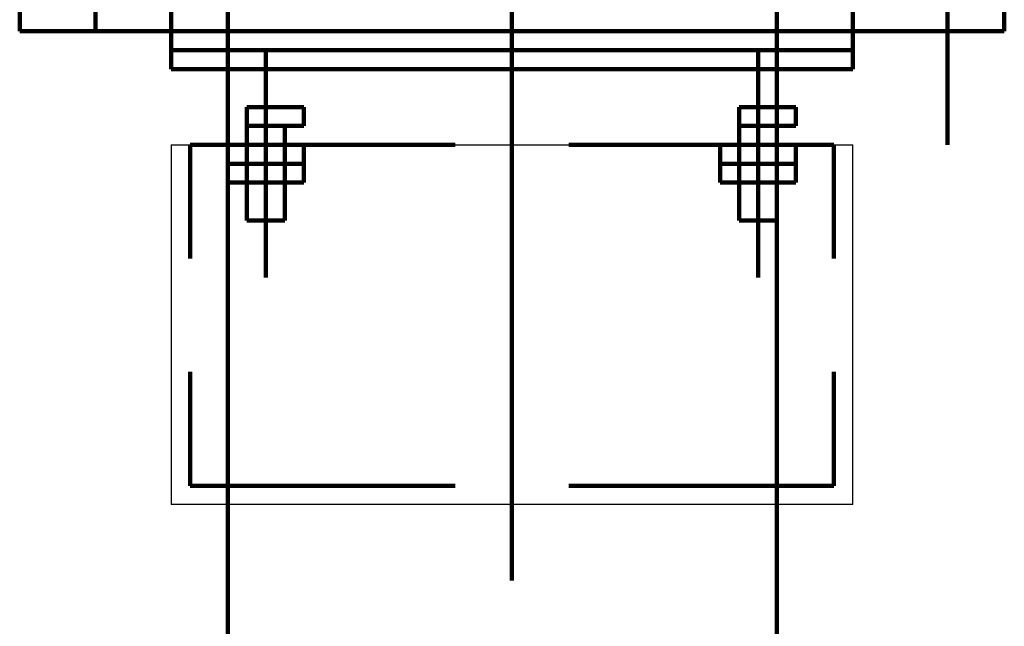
# Model space of a CAD drawing. Header units: inches. Extents: x -1901 to 7725, y 4299 to 7113.
# Tile 138 of 180: x 2609 to 2631, y 6174 to 6187. Entities that reach past the tile are written whole.
import ezdxf

# ---------------------------------------------------------------- set-up
doc = ezdxf.new("R2010")
doc.units = ezdxf.units.IN
doc.header["$MEASUREMENT"] = 0
doc.layers.add('at_Entity', color=7, linetype='Continuous')
doc.layers.add('at_Rect', color=7, linetype='Continuous')

msp = doc.modelspace()

# ---------------------------------------------------------------- linework, layer by layer
at = {"layer": 'at_Entity', "color": 7, "lineweight": 211}
for p, q in [((2625.829, 5514.157), (2625.829, 6647.877)), ((2630.901, 6187.039), (2630.901, 6221.678)), ((2613.581, 6137.619), (2613.581, 6203.935)), ((2629.634, 6184.506), (2629.634, 6195.487)), ((2608.934, 6192.106), (2608.934, 6187.039)), ((2612.315, 6192.106), (2612.315, 6186.196)), ((2627.52, 6192.106), (2627.52, 6186.196)), ((2619.915, 6185.772), (2619.915, 6189.996)), ((2610.624, 6187.463), (2610.624, 6187.039)), ((2629.634, 6187.463), (2629.634, 6187.039)), ((2608.934, 6187.039), (2630.901, 6187.039)), ((2612.315, 6186.615), (2627.52, 6186.615)), ((2614.424, 6186.615), (2614.424, 6181.972)), ((2625.406, 6186.615), (2625.406, 6181.972)), ((2612.315, 6186.196), (2627.52, 6186.196)), ((2619.915, 6185.349), (2619.915, 6185.772)), ((2619.915, 6185.772), (2619.915, 6185.349)), ((2614.005, 6184.929), (2614.005, 6185.349)), ((2614.005, 6185.349), (2615.272, 6185.349)), ((2614.424, 6181.548), (2614.424, 6185.349)), ((2615.272, 6185.349), (2615.272, 6184.929)), ((2619.915, 6185.349), (2619.915, 6177.748)), ((2626.253, 6185.349), (2624.986, 6185.349)), ((2624.986, 6185.349), (2624.986, 6184.929)), ((2625.406, 6181.548), (2625.406, 6185.349)), ((2626.253, 6184.929), (2626.253, 6185.349)), ((2614.005, 6184.929), (2614.005, 6184.506)), ((2614.005, 6184.506), (2614.005, 6184.929)), ((2615.272, 6184.929), (2614.005, 6184.929)), ((2614.848, 6184.506), (2614.848, 6184.929)), ((2614.848, 6184.506), (2614.848, 6184.929)), ((2624.986, 6184.929), (2626.253, 6184.929)), ((2624.986, 6184.929), (2624.986, 6184.506)), ((2625.829, 6184.506), (2625.829, 6184.929)), ((2625.829, 6184.506), (2625.829, 6184.929)), ((2612.738, 6184.506), (2612.738, 6181.972)), ((2613.581, 6184.506), (2612.738, 6184.506)), ((2613.581, 6184.506), (2615.272, 6184.506)), ((2613.581, 6184.506), (2613.581, 6184.082)), ((2614.005, 6184.506), (2614.005, 6183.239)), ((2614.848, 6184.506), (2614.005, 6184.506)), ((2614.005, 6184.506), (2614.005, 6183.239)), ((2614.848, 6183.239), (2614.848, 6184.506)), ((2614.848, 6184.506), (2614.848, 6182.815)), ((2615.272, 6184.506), (2615.272, 6184.082)), ((2618.648, 6184.506), (2615.272, 6184.506)), ((2624.563, 6184.506), (2621.182, 6184.506)), ((2624.563, 6184.506), (2626.253, 6184.506)), ((2624.563, 6184.506), (2624.563, 6184.082)), ((2624.986, 6184.506), (2624.986, 6183.239)), ((2624.986, 6184.506), (2625.829, 6184.506)), ((2624.986, 6184.506), (2624.986, 6183.239)), ((2625.829, 6182.815), (2625.829, 6184.506)), ((2625.829, 6184.506), (2625.829, 6183.239)), ((2626.253, 6184.506), (2626.253, 6184.082)), ((2627.101, 6184.506), (2626.253, 6184.506)), ((2627.101, 6181.972), (2627.101, 6184.506)), ((2614.005, 6184.082), (2613.581, 6184.082)), ((2613.581, 6184.082), (2613.581, 6183.663)), ((2613.581, 6184.082), (2614.005, 6184.082)), ((2614.848, 6184.082), (2613.581, 6184.082)), ((2614.848, 6184.082), (2614.005, 6184.082)), ((2614.005, 6184.082), (2614.005, 6183.663)), ((2614.848, 6184.082), (2614.848, 6183.663)), ((2614.848, 6184.082), (2615.272, 6184.082)), ((2614.848, 6184.082), (2615.272, 6184.082)), ((2615.272, 6184.082), (2614.848, 6184.082)), ((2615.272, 6184.082), (2615.272, 6183.663)), ((2624.986, 6184.082), (2624.563, 6184.082)), ((2624.563, 6184.082), (2624.563, 6183.663)), ((2624.563, 6184.082), (2624.986, 6184.082)), ((2625.829, 6184.082), (2624.563, 6184.082)), ((2625.829, 6184.082), (2624.986, 6184.082)), ((2624.986, 6184.082), (2624.986, 6183.663)), ((2625.829, 6184.082), (2625.829, 6183.663)), ((2625.829, 6184.082), (2626.253, 6184.082)), ((2625.829, 6184.082), (2626.253, 6184.082)), ((2626.253, 6184.082), (2625.829, 6184.082)), ((2626.253, 6184.082), (2626.253, 6183.663)), ((2613.581, 6183.663), (2614.005, 6183.663)), ((2613.581, 6183.663), (2614.848, 6183.663)), ((2614.848, 6183.663), (2614.005, 6183.663)), ((2615.272, 6183.663), (2614.848, 6183.663)), ((2614.848, 6183.663), (2615.272, 6183.663)), ((2624.563, 6183.663), (2624.986, 6183.663)), ((2624.563, 6183.663), (2625.829, 6183.663)), ((2625.829, 6183.663), (2624.986, 6183.663)), ((2626.253, 6183.663), (2625.829, 6183.663)), ((2625.829, 6183.663), (2626.253, 6183.663)), ((2614.005, 6183.239), (2614.005, 6182.815)), ((2614.005, 6182.815), (2614.005, 6183.239)), ((2614.848, 6182.815), (2614.848, 6183.239)), ((2624.986, 6183.239), (2624.986, 6182.815)), ((2624.986, 6182.815), (2624.986, 6183.239)), ((2625.829, 6183.239), (2625.829, 6182.815)), ((2614.005, 6182.815), (2614.848, 6182.815)), ((2614.848, 6182.815), (2614.005, 6182.815)), ((2625.829, 6182.815), (2624.986, 6182.815)), ((2625.829, 6182.815), (2624.986, 6182.815)), ((2612.738, 6179.439), (2612.738, 6176.901)), ((2627.101, 6176.901), (2627.101, 6179.439)), ((2619.915, 6177.748), (2619.915, 6174.791)), ((2612.738, 6176.901), (2618.648, 6176.901)), ((2621.182, 6176.901), (2627.101, 6176.901))]:
    msp.add_line(p, q, dxfattribs=at)
at = {"layer": 'at_Entity', "color": 7, "lineweight": 80}
for p, q in [((2619.915, 6176.901), (2619.915, 6177.324)), ((2613.581, 6175.634), (2613.581, 6176.058))]:
    msp.add_line(p, q, dxfattribs=at)
at = {"layer": 'at_Rect', "color": 7}
for p, q in [((2612.314, 6184.507), (2627.52, 6184.507)), ((2612.314, 6184.507), (2612.314, 6176.482)), ((2627.52, 6176.482), (2627.52, 6184.507)), ((2627.52, 6176.482), (2612.314, 6176.482))]:
    msp.add_line(p, q, dxfattribs=at)

doc.saveas('drawing.dxf')
